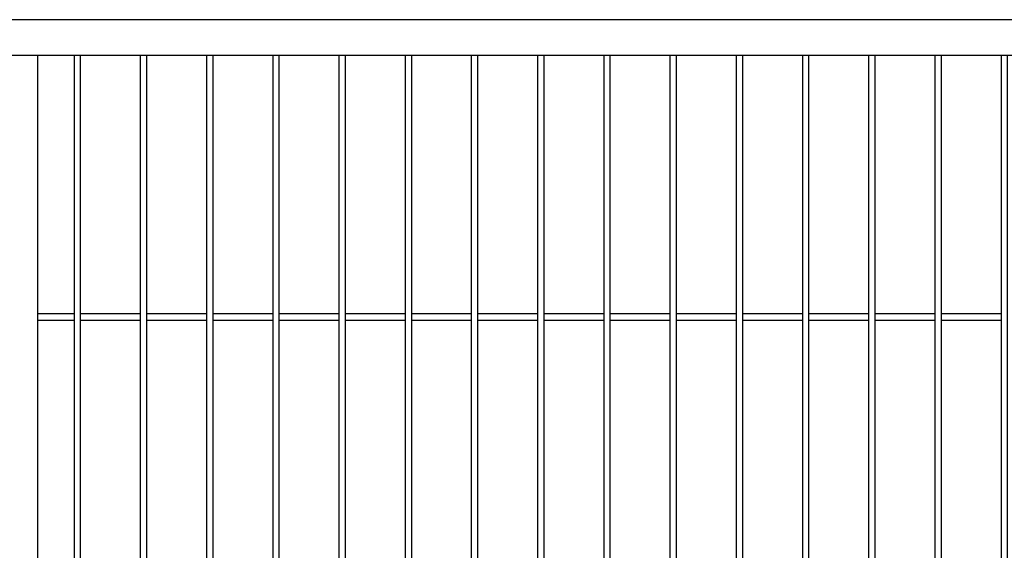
# Model space of a CAD drawing. Header units: inches. Extents: x 43593 to 117387, y -66787 to -26237.
# Tile 132 of 256: x 50263 to 50337, y -33566 to -33526. Entities that reach past the tile are written whole.
import ezdxf

# ---------------------------------------------------------------- set-up
doc = ezdxf.new("R2010")
doc.units = ezdxf.units.IN
doc.header["$MEASUREMENT"] = 0
doc.layers.add('AW OGRODZENIA', color=253, linetype='Continuous')

msp = doc.modelspace()

# ---------------------------------------------------------------- linework, layer by layer
at = {"layer": 'AW OGRODZENIA'}
for p, q in [((50264.318, -33528.957), (50264.318, -33643.557)), ((50264.318, -33548.418), (50267.072, -33548.418)), ((50264.318, -33548.418), (50267.072, -33548.418)), ((50264.318, -33548.418), (50267.072, -33548.418)), ((50264.318, -33548.418), (50267.072, -33548.418)), ((50264.318, -33548.418), (50267.072, -33548.418)), ((50264.318, -33548.418), (50267.072, -33548.418)), ((50264.318, -33548.418), (50267.072, -33548.418)), ((50264.318, -33548.418), (50267.072, -33548.418)), ((50264.318, -33548.418), (50267.072, -33548.418)), ((50264.318, -33548.418), (50267.072, -33548.418)), ((50264.318, -33548.418), (50267.072, -33548.418)), ((50264.318, -33548.418), (50267.072, -33548.418)), ((50264.318, -33548.418), (50267.072, -33548.418)), ((50264.318, -33548.418), (50267.072, -33548.418)), ((50264.318, -33548.418), (50267.072, -33548.418)), ((50264.318, -33548.418), (50267.072, -33548.418)), ((50264.318, -33548.418), (50267.072, -33548.418)), ((50264.318, -33548.418), (50267.072, -33548.418)), ((50264.318, -33548.418), (50267.072, -33548.418)), ((50264.318, -33548.418), (50267.072, -33548.418)), ((50264.318, -33548.418), (50267.072, -33548.418)), ((50264.318, -33548.418), (50267.072, -33548.418)), ((50264.318, -33548.418), (50267.072, -33548.418)), ((50264.318, -33548.418), (50267.072, -33548.418)), ((50264.318, -33548.418), (50267.072, -33548.418)), ((50264.318, -33548.918), (50267.072, -33548.918)), ((50264.318, -33548.918), (50267.072, -33548.918)), ((50264.318, -33548.918), (50267.072, -33548.918)), ((50264.318, -33548.918), (50267.072, -33548.918)), ((50264.318, -33548.918), (50267.072, -33548.918)), ((50264.318, -33548.918), (50267.072, -33548.918)), ((50264.318, -33548.918), (50267.072, -33548.918)), ((50264.318, -33548.918), (50267.072, -33548.918)), ((50264.318, -33548.918), (50267.072, -33548.918)), ((50264.318, -33548.918), (50267.072, -33548.918)), ((50264.318, -33548.918), (50267.072, -33548.918)), ((50264.318, -33548.918), (50267.072, -33548.918)), ((50264.318, -33548.918), (50267.072, -33548.918)), ((50264.318, -33548.918), (50267.072, -33548.918)), ((50264.318, -33548.918), (50267.072, -33548.918)), ((50264.318, -33548.918), (50267.072, -33548.918)), ((50264.318, -33548.918), (50267.072, -33548.918)), ((50264.318, -33548.918), (50267.072, -33548.918)), ((50264.318, -33548.918), (50267.072, -33548.918)), ((50264.318, -33548.918), (50267.072, -33548.918)), ((50264.318, -33548.918), (50267.072, -33548.918)), ((50264.318, -33548.918), (50267.072, -33548.918)), ((50264.318, -33548.918), (50267.072, -33548.918)), ((50264.318, -33548.918), (50267.072, -33548.918)), ((50264.318, -33548.918), (50267.072, -33548.918)), ((50267.568, -33548.418), (50272.072, -33548.418)), ((50267.568, -33548.418), (50272.072, -33548.418)), ((50267.568, -33548.418), (50272.072, -33548.418)), ((50267.568, -33548.418), (50272.072, -33548.418)), ((50267.568, -33548.418), (50272.072, -33548.418)), ((50267.568, -33548.418), (50272.072, -33548.418)), ((50267.568, -33548.418), (50272.072, -33548.418)), ((50267.568, -33548.418), (50272.072, -33548.418)), ((50267.568, -33548.418), (50272.072, -33548.418)), ((50267.568, -33548.418), (50272.072, -33548.418)), ((50267.568, -33548.418), (50272.072, -33548.418)), ((50267.568, -33548.418), (50272.072, -33548.418)), ((50267.568, -33548.418), (50272.072, -33548.418)), ((50267.568, -33548.418), (50272.072, -33548.418)), ((50267.568, -33548.418), (50272.072, -33548.418)), ((50267.568, -33548.418), (50272.072, -33548.418)), ((50267.568, -33548.418), (50272.072, -33548.418)), ((50267.568, -33548.418), (50272.072, -33548.418)), ((50267.568, -33548.418), (50272.072, -33548.418)), ((50267.568, -33548.418), (50272.072, -33548.418)), ((50267.568, -33548.418), (50272.072, -33548.418)), ((50267.568, -33548.418), (50272.072, -33548.418)), ((50267.568, -33548.418), (50272.072, -33548.418)), ((50267.568, -33548.418), (50272.072, -33548.418)), ((50267.568, -33548.418), (50272.072, -33548.418)), ((50267.568, -33548.918), (50272.072, -33548.918)), ((50267.568, -33548.918), (50272.072, -33548.918)), ((50267.568, -33548.918), (50272.072, -33548.918)), ((50267.568, -33548.918), (50272.072, -33548.918)), ((50267.568, -33548.918), (50272.072, -33548.918)), ((50267.568, -33548.918), (50272.072, -33548.918)), ((50267.568, -33548.918), (50272.072, -33548.918)), ((50267.568, -33548.918), (50272.072, -33548.918)), ((50267.568, -33548.918), (50272.072, -33548.918)), ((50267.568, -33548.918), (50272.072, -33548.918)), ((50267.568, -33548.918), (50272.072, -33548.918)), ((50267.568, -33548.918), (50272.072, -33548.918)), ((50267.568, -33548.918), (50272.072, -33548.918)), ((50267.568, -33548.918), (50272.072, -33548.918)), ((50267.568, -33548.918), (50272.072, -33548.918)), ((50267.568, -33548.918), (50272.072, -33548.918)), ((50267.568, -33548.918), (50272.072, -33548.918)), ((50267.568, -33548.918), (50272.072, -33548.918)), ((50267.568, -33548.918), (50272.072, -33548.918)), ((50267.568, -33548.918), (50272.072, -33548.918)), ((50267.568, -33548.918), (50272.072, -33548.918)), ((50267.568, -33548.918), (50272.072, -33548.918)), ((50267.568, -33548.918), (50272.072, -33548.918)), ((50267.568, -33548.918), (50272.072, -33548.918)), ((50267.568, -33548.918), (50272.072, -33548.918)), ((50272.568, -33548.418), (50277.072, -33548.418)), ((50272.568, -33548.418), (50277.072, -33548.418)), ((50272.568, -33548.418), (50277.072, -33548.418)), ((50272.568, -33548.418), (50277.072, -33548.418)), ((50272.568, -33548.418), (50277.072, -33548.418)), ((50272.568, -33548.418), (50277.072, -33548.418)), ((50272.568, -33548.418), (50277.072, -33548.418)), ((50272.568, -33548.418), (50277.072, -33548.418)), ((50272.568, -33548.418), (50277.072, -33548.418)), ((50272.568, -33548.418), (50277.072, -33548.418)), ((50272.568, -33548.418), (50277.072, -33548.418)), ((50272.568, -33548.418), (50277.072, -33548.418)), ((50272.568, -33548.418), (50277.072, -33548.418)), ((50272.568, -33548.418), (50277.072, -33548.418)), ((50272.568, -33548.418), (50277.072, -33548.418)), ((50272.568, -33548.418), (50277.072, -33548.418)), ((50272.568, -33548.418), (50277.072, -33548.418)), ((50272.568, -33548.418), (50277.072, -33548.418)), ((50272.568, -33548.418), (50277.072, -33548.418)), ((50272.568, -33548.418), (50277.072, -33548.418)), ((50272.568, -33548.418), (50277.072, -33548.418)), ((50272.568, -33548.418), (50277.072, -33548.418)), ((50272.568, -33548.418), (50277.072, -33548.418)), ((50272.568, -33548.418), (50277.072, -33548.418)), ((50272.568, -33548.418), (50277.072, -33548.418)), ((50272.568, -33548.918), (50277.072, -33548.918)), ((50272.568, -33548.918), (50277.072, -33548.918)), ((50272.568, -33548.918), (50277.072, -33548.918)), ((50272.568, -33548.918), (50277.072, -33548.918)), ((50272.568, -33548.918), (50277.072, -33548.918)), ((50272.568, -33548.918), (50277.072, -33548.918)), ((50272.568, -33548.918), (50277.072, -33548.918)), ((50272.568, -33548.918), (50277.072, -33548.918)), ((50272.568, -33548.918), (50277.072, -33548.918)), ((50272.568, -33548.918), (50277.072, -33548.918)), ((50272.568, -33548.918), (50277.072, -33548.918)), ((50272.568, -33548.918), (50277.072, -33548.918)), ((50272.568, -33548.918), (50277.072, -33548.918)), ((50272.568, -33548.918), (50277.072, -33548.918)), ((50272.568, -33548.918), (50277.072, -33548.918)), ((50272.568, -33548.918), (50277.072, -33548.918)), ((50272.568, -33548.918), (50277.072, -33548.918)), ((50272.568, -33548.918), (50277.072, -33548.918)), ((50272.568, -33548.918), (50277.072, -33548.918)), ((50272.568, -33548.918), (50277.072, -33548.918)), ((50272.568, -33548.918), (50277.072, -33548.918)), ((50272.568, -33548.918), (50277.072, -33548.918)), ((50272.568, -33548.918), (50277.072, -33548.918)), ((50272.568, -33548.918), (50277.072, -33548.918)), ((50272.568, -33548.918), (50277.072, -33548.918)), ((50277.568, -33548.418), (50282.072, -33548.418)), ((50277.568, -33548.418), (50282.072, -33548.418)), ((50277.568, -33548.418), (50282.072, -33548.418)), ((50277.568, -33548.418), (50282.072, -33548.418)), ((50277.568, -33548.418), (50282.072, -33548.418)), ((50277.568, -33548.418), (50282.072, -33548.418)), ((50277.568, -33548.418), (50282.072, -33548.418)), ((50277.568, -33548.418), (50282.072, -33548.418)), ((50277.568, -33548.418), (50282.072, -33548.418)), ((50277.568, -33548.418), (50282.072, -33548.418)), ((50277.568, -33548.418), (50282.072, -33548.418)), ((50277.568, -33548.418), (50282.072, -33548.418)), ((50277.568, -33548.418), (50282.072, -33548.418)), ((50277.568, -33548.418), (50282.072, -33548.418)), ((50277.568, -33548.418), (50282.072, -33548.418)), ((50277.568, -33548.418), (50282.072, -33548.418)), ((50277.568, -33548.418), (50282.072, -33548.418)), ((50277.568, -33548.418), (50282.072, -33548.418)), ((50277.568, -33548.418), (50282.072, -33548.418)), ((50277.568, -33548.418), (50282.072, -33548.418)), ((50277.568, -33548.418), (50282.072, -33548.418)), ((50277.568, -33548.418), (50282.072, -33548.418)), ((50277.568, -33548.418), (50282.072, -33548.418)), ((50277.568, -33548.418), (50282.072, -33548.418)), ((50277.568, -33548.418), (50282.072, -33548.418)), ((50277.568, -33548.918), (50282.072, -33548.918)), ((50277.568, -33548.918), (50282.072, -33548.918)), ((50277.568, -33548.918), (50282.072, -33548.918)), ((50277.568, -33548.918), (50282.072, -33548.918)), ((50277.568, -33548.918), (50282.072, -33548.918)), ((50277.568, -33548.918), (50282.072, -33548.918)), ((50277.568, -33548.918), (50282.072, -33548.918)), ((50277.568, -33548.918), (50282.072, -33548.918)), ((50277.568, -33548.918), (50282.072, -33548.918)), ((50277.568, -33548.918), (50282.072, -33548.918)), ((50277.568, -33548.918), (50282.072, -33548.918)), ((50277.568, -33548.918), (50282.072, -33548.918)), ((50277.568, -33548.918), (50282.072, -33548.918)), ((50277.568, -33548.918), (50282.072, -33548.918)), ((50277.568, -33548.918), (50282.072, -33548.918)), ((50277.568, -33548.918), (50282.072, -33548.918)), ((50277.568, -33548.918), (50282.072, -33548.918)), ((50277.568, -33548.918), (50282.072, -33548.918)), ((50277.568, -33548.918), (50282.072, -33548.918)), ((50277.568, -33548.918), (50282.072, -33548.918)), ((50277.568, -33548.918), (50282.072, -33548.918)), ((50277.568, -33548.918), (50282.072, -33548.918)), ((50277.568, -33548.918), (50282.072, -33548.918)), ((50277.568, -33548.918), (50282.072, -33548.918)), ((50277.568, -33548.918), (50282.072, -33548.918)), ((50282.568, -33548.418), (50287.072, -33548.418)), ((50282.568, -33548.418), (50287.072, -33548.418)), ((50282.568, -33548.418), (50287.072, -33548.418)), ((50282.568, -33548.418), (50287.072, -33548.418)), ((50282.568, -33548.418), (50287.072, -33548.418)), ((50282.568, -33548.418), (50287.072, -33548.418)), ((50282.568, -33548.418), (50287.072, -33548.418)), ((50282.568, -33548.418), (50287.072, -33548.418)), ((50282.568, -33548.418), (50287.072, -33548.418)), ((50282.568, -33548.418), (50287.072, -33548.418)), ((50282.568, -33548.418), (50287.072, -33548.418)), ((50282.568, -33548.418), (50287.072, -33548.418)), ((50282.568, -33548.418), (50287.072, -33548.418)), ((50282.568, -33548.418), (50287.072, -33548.418)), ((50282.568, -33548.418), (50287.072, -33548.418)), ((50282.568, -33548.418), (50287.072, -33548.418)), ((50282.568, -33548.418), (50287.072, -33548.418)), ((50282.568, -33548.418), (50287.072, -33548.418)), ((50282.568, -33548.418), (50287.072, -33548.418)), ((50282.568, -33548.418), (50287.072, -33548.418)), ((50282.568, -33548.418), (50287.072, -33548.418)), ((50282.568, -33548.418), (50287.072, -33548.418)), ((50282.568, -33548.418), (50287.072, -33548.418)), ((50282.568, -33548.418), (50287.072, -33548.418)), ((50282.568, -33548.418), (50287.072, -33548.418)), ((50282.568, -33548.918), (50287.072, -33548.918)), ((50282.568, -33548.918), (50287.072, -33548.918)), ((50282.568, -33548.918), (50287.072, -33548.918)), ((50282.568, -33548.918), (50287.072, -33548.918)), ((50282.568, -33548.918), (50287.072, -33548.918)), ((50282.568, -33548.918), (50287.072, -33548.918)), ((50282.568, -33548.918), (50287.072, -33548.918)), ((50282.568, -33548.918), (50287.072, -33548.918)), ((50282.568, -33548.918), (50287.072, -33548.918)), ((50282.568, -33548.918), (50287.072, -33548.918)), ((50282.568, -33548.918), (50287.072, -33548.918)), ((50282.568, -33548.918), (50287.072, -33548.918)), ((50282.568, -33548.918), (50287.072, -33548.918)), ((50282.568, -33548.918), (50287.072, -33548.918)), ((50282.568, -33548.918), (50287.072, -33548.918)), ((50282.568, -33548.918), (50287.072, -33548.918)), ((50282.568, -33548.918), (50287.072, -33548.918)), ((50282.568, -33548.918), (50287.072, -33548.918)), ((50282.568, -33548.918), (50287.072, -33548.918)), ((50282.568, -33548.918), (50287.072, -33548.918)), ((50282.568, -33548.918), (50287.072, -33548.918)), ((50282.568, -33548.918), (50287.072, -33548.918)), ((50282.568, -33548.918), (50287.072, -33548.918)), ((50282.568, -33548.918), (50287.072, -33548.918)), ((50282.568, -33548.918), (50287.072, -33548.918)), ((50287.568, -33548.418), (50292.072, -33548.418)), ((50287.568, -33548.418), (50292.072, -33548.418)), ((50287.568, -33548.418), (50292.072, -33548.418)), ((50287.568, -33548.418), (50292.072, -33548.418)), ((50287.568, -33548.418), (50292.072, -33548.418)), ((50287.568, -33548.418), (50292.072, -33548.418)), ((50287.568, -33548.418), (50292.072, -33548.418)), ((50287.568, -33548.418), (50292.072, -33548.418)), ((50287.568, -33548.418), (50292.072, -33548.418)), ((50287.568, -33548.418), (50292.072, -33548.418)), ((50287.568, -33548.418), (50292.072, -33548.418)), ((50287.568, -33548.418), (50292.072, -33548.418)), ((50287.568, -33548.418), (50292.072, -33548.418)), ((50287.568, -33548.418), (50292.072, -33548.418)), ((50287.568, -33548.418), (50292.072, -33548.418)), ((50287.568, -33548.418), (50292.072, -33548.418)), ((50287.568, -33548.418), (50292.072, -33548.418)), ((50287.568, -33548.418), (50292.072, -33548.418)), ((50287.568, -33548.418), (50292.072, -33548.418)), ((50287.568, -33548.418), (50292.072, -33548.418)), ((50287.568, -33548.418), (50292.072, -33548.418)), ((50287.568, -33548.418), (50292.072, -33548.418)), ((50287.568, -33548.418), (50292.072, -33548.418)), ((50287.568, -33548.418), (50292.072, -33548.418)), ((50287.568, -33548.418), (50292.072, -33548.418)), ((50287.568, -33548.918), (50292.072, -33548.918)), ((50287.568, -33548.918), (50292.072, -33548.918)), ((50287.568, -33548.918), (50292.072, -33548.918)), ((50287.568, -33548.918), (50292.072, -33548.918)), ((50287.568, -33548.918), (50292.072, -33548.918)), ((50287.568, -33548.918), (50292.072, -33548.918)), ((50287.568, -33548.918), (50292.072, -33548.918)), ((50287.568, -33548.918), (50292.072, -33548.918)), ((50287.568, -33548.918), (50292.072, -33548.918)), ((50287.568, -33548.918), (50292.072, -33548.918)), ((50287.568, -33548.918), (50292.072, -33548.918)), ((50287.568, -33548.918), (50292.072, -33548.918)), ((50287.568, -33548.918), (50292.072, -33548.918)), ((50287.568, -33548.918), (50292.072, -33548.918)), ((50287.568, -33548.918), (50292.072, -33548.918)), ((50287.568, -33548.918), (50292.072, -33548.918)), ((50287.568, -33548.918), (50292.072, -33548.918)), ((50287.568, -33548.918), (50292.072, -33548.918)), ((50287.568, -33548.918), (50292.072, -33548.918)), ((50287.568, -33548.918), (50292.072, -33548.918)), ((50287.568, -33548.918), (50292.072, -33548.918)), ((50287.568, -33548.918), (50292.072, -33548.918)), ((50287.568, -33548.918), (50292.072, -33548.918)), ((50287.568, -33548.918), (50292.072, -33548.918)), ((50287.568, -33548.918), (50292.072, -33548.918)), ((50292.568, -33548.418), (50297.072, -33548.418)), ((50292.568, -33548.418), (50297.072, -33548.418)), ((50292.568, -33548.418), (50297.072, -33548.418)), ((50292.568, -33548.418), (50297.072, -33548.418)), ((50292.568, -33548.418), (50297.072, -33548.418)), ((50292.568, -33548.418), (50297.072, -33548.418)), ((50292.568, -33548.418), (50297.072, -33548.418)), ((50292.568, -33548.418), (50297.072, -33548.418)), ((50292.568, -33548.418), (50297.072, -33548.418)), ((50292.568, -33548.418), (50297.072, -33548.418)), ((50292.568, -33548.418), (50297.072, -33548.418)), ((50292.568, -33548.418), (50297.072, -33548.418)), ((50292.568, -33548.418), (50297.072, -33548.418)), ((50292.568, -33548.418), (50297.072, -33548.418)), ((50292.568, -33548.418), (50297.072, -33548.418)), ((50292.568, -33548.418), (50297.072, -33548.418)), ((50292.568, -33548.418), (50297.072, -33548.418)), ((50292.568, -33548.418), (50297.072, -33548.418)), ((50292.568, -33548.418), (50297.072, -33548.418)), ((50292.568, -33548.418), (50297.072, -33548.418)), ((50292.568, -33548.418), (50297.072, -33548.418)), ((50292.568, -33548.418), (50297.072, -33548.418)), ((50292.568, -33548.418), (50297.072, -33548.418)), ((50292.568, -33548.418), (50297.072, -33548.418)), ((50292.568, -33548.418), (50297.072, -33548.418)), ((50292.568, -33548.918), (50297.072, -33548.918)), ((50292.568, -33548.918), (50297.072, -33548.918)), ((50292.568, -33548.918), (50297.072, -33548.918)), ((50292.568, -33548.918), (50297.072, -33548.918)), ((50292.568, -33548.918), (50297.072, -33548.918)), ((50292.568, -33548.918), (50297.072, -33548.918)), ((50292.568, -33548.918), (50297.072, -33548.918)), ((50292.568, -33548.918), (50297.072, -33548.918)), ((50292.568, -33548.918), (50297.072, -33548.918)), ((50292.568, -33548.918), (50297.072, -33548.918)), ((50292.568, -33548.918), (50297.072, -33548.918)), ((50292.568, -33548.918), (50297.072, -33548.918)), ((50292.568, -33548.918), (50297.072, -33548.918)), ((50292.568, -33548.918), (50297.072, -33548.918)), ((50292.568, -33548.918), (50297.072, -33548.918)), ((50292.568, -33548.918), (50297.072, -33548.918)), ((50292.568, -33548.918), (50297.072, -33548.918)), ((50292.568, -33548.918), (50297.072, -33548.918)), ((50292.568, -33548.918), (50297.072, -33548.918)), ((50292.568, -33548.918), (50297.072, -33548.918)), ((50292.568, -33548.918), (50297.072, -33548.918)), ((50292.568, -33548.918), (50297.072, -33548.918)), ((50292.568, -33548.918), (50297.072, -33548.918)), ((50292.568, -33548.918), (50297.072, -33548.918)), ((50292.568, -33548.918), (50297.072, -33548.918)), ((50297.568, -33548.418), (50302.072, -33548.418)), ((50297.568, -33548.418), (50302.072, -33548.418)), ((50297.568, -33548.418), (50302.072, -33548.418)), ((50297.568, -33548.418), (50302.072, -33548.418)), ((50297.568, -33548.418), (50302.072, -33548.418)), ((50297.568, -33548.418), (50302.072, -33548.418)), ((50297.568, -33548.418), (50302.072, -33548.418)), ((50297.568, -33548.418), (50302.072, -33548.418)), ((50297.568, -33548.418), (50302.072, -33548.418)), ((50297.568, -33548.418), (50302.072, -33548.418)), ((50297.568, -33548.418), (50302.072, -33548.418)), ((50297.568, -33548.418), (50302.072, -33548.418)), ((50297.568, -33548.418), (50302.072, -33548.418)), ((50297.568, -33548.418), (50302.072, -33548.418)), ((50297.568, -33548.418), (50302.072, -33548.418)), ((50297.568, -33548.418), (50302.072, -33548.418)), ((50297.568, -33548.418), (50302.072, -33548.418)), ((50297.568, -33548.418), (50302.072, -33548.418)), ((50297.568, -33548.418), (50302.072, -33548.418)), ((50297.568, -33548.418), (50302.072, -33548.418)), ((50297.568, -33548.418), (50302.072, -33548.418)), ((50297.568, -33548.418), (50302.072, -33548.418)), ((50297.568, -33548.418), (50302.072, -33548.418)), ((50297.568, -33548.418), (50302.072, -33548.418)), ((50297.568, -33548.418), (50302.072, -33548.418)), ((50297.568, -33548.918), (50302.072, -33548.918)), ((50297.568, -33548.918), (50302.072, -33548.918)), ((50297.568, -33548.918), (50302.072, -33548.918)), ((50297.568, -33548.918), (50302.072, -33548.918)), ((50297.568, -33548.918), (50302.072, -33548.918)), ((50297.568, -33548.918), (50302.072, -33548.918)), ((50297.568, -33548.918), (50302.072, -33548.918)), ((50297.568, -33548.918), (50302.072, -33548.918)), ((50297.568, -33548.918), (50302.072, -33548.918)), ((50297.568, -33548.918), (50302.072, -33548.918)), ((50297.568, -33548.918), (50302.072, -33548.918)), ((50297.568, -33548.918), (50302.072, -33548.918)), ((50297.568, -33548.918), (50302.072, -33548.918)), ((50297.568, -33548.918), (50302.072, -33548.918)), ((50297.568, -33548.918), (50302.072, -33548.918)), ((50297.568, -33548.918), (50302.072, -33548.918)), ((50297.568, -33548.918), (50302.072, -33548.918)), ((50297.568, -33548.918), (50302.072, -33548.918)), ((50297.568, -33548.918), (50302.072, -33548.918)), ((50297.568, -33548.918), (50302.072, -33548.918)), ((50297.568, -33548.918), (50302.072, -33548.918)), ((50297.568, -33548.918), (50302.072, -33548.918)), ((50297.568, -33548.918), (50302.072, -33548.918)), ((50297.568, -33548.918), (50302.072, -33548.918)), ((50297.568, -33548.918), (50302.072, -33548.918)), ((50302.568, -33548.418), (50307.072, -33548.418)), ((50302.568, -33548.418), (50307.072, -33548.418)), ((50302.568, -33548.418), (50307.072, -33548.418)), ((50302.568, -33548.418), (50307.072, -33548.418)), ((50302.568, -33548.418), (50307.072, -33548.418)), ((50302.568, -33548.418), (50307.072, -33548.418)), ((50302.568, -33548.418), (50307.072, -33548.418)), ((50302.568, -33548.418), (50307.072, -33548.418)), ((50302.568, -33548.418), (50307.072, -33548.418)), ((50302.568, -33548.418), (50307.072, -33548.418)), ((50302.568, -33548.418), (50307.072, -33548.418)), ((50302.568, -33548.418), (50307.072, -33548.418)), ((50302.568, -33548.418), (50307.072, -33548.418)), ((50302.568, -33548.418), (50307.072, -33548.418)), ((50302.568, -33548.418), (50307.072, -33548.418)), ((50302.568, -33548.418), (50307.072, -33548.418)), ((50302.568, -33548.418), (50307.072, -33548.418)), ((50302.568, -33548.418), (50307.072, -33548.418)), ((50302.568, -33548.418), (50307.072, -33548.418)), ((50302.568, -33548.418), (50307.072, -33548.418)), ((50302.568, -33548.418), (50307.072, -33548.418)), ((50302.568, -33548.418), (50307.072, -33548.418)), ((50302.568, -33548.418), (50307.072, -33548.418)), ((50302.568, -33548.418), (50307.072, -33548.418)), ((50302.568, -33548.418), (50307.072, -33548.418)), ((50302.568, -33548.918), (50307.072, -33548.918)), ((50302.568, -33548.918), (50307.072, -33548.918)), ((50302.568, -33548.918), (50307.072, -33548.918)), ((50302.568, -33548.918), (50307.072, -33548.918)), ((50302.568, -33548.918), (50307.072, -33548.918)), ((50302.568, -33548.918), (50307.072, -33548.918)), ((50302.568, -33548.918), (50307.072, -33548.918)), ((50302.568, -33548.918), (50307.072, -33548.918)), ((50302.568, -33548.918), (50307.072, -33548.918)), ((50302.568, -33548.918), (50307.072, -33548.918)), ((50302.568, -33548.918), (50307.072, -33548.918)), ((50302.568, -33548.918), (50307.072, -33548.918)), ((50302.568, -33548.918), (50307.072, -33548.918)), ((50302.568, -33548.918), (50307.072, -33548.918)), ((50302.568, -33548.918), (50307.072, -33548.918)), ((50302.568, -33548.918), (50307.072, -33548.918)), ((50302.568, -33548.918), (50307.072, -33548.918)), ((50302.568, -33548.918), (50307.072, -33548.918)), ((50302.568, -33548.918), (50307.072, -33548.918)), ((50302.568, -33548.918), (50307.072, -33548.918)), ((50302.568, -33548.918), (50307.072, -33548.918)), ((50302.568, -33548.918), (50307.072, -33548.918)), ((50302.568, -33548.918), (50307.072, -33548.918)), ((50302.568, -33548.918), (50307.072, -33548.918)), ((50302.568, -33548.918), (50307.072, -33548.918)), ((50307.568, -33548.418), (50312.072, -33548.418)), ((50307.568, -33548.418), (50312.072, -33548.418)), ((50307.568, -33548.418), (50312.072, -33548.418)), ((50307.568, -33548.418), (50312.072, -33548.418)), ((50307.568, -33548.418), (50312.072, -33548.418)), ((50307.568, -33548.418), (50312.072, -33548.418)), ((50307.568, -33548.418), (50312.072, -33548.418)), ((50307.568, -33548.418), (50312.072, -33548.418)), ((50307.568, -33548.418), (50312.072, -33548.418)), ((50307.568, -33548.418), (50312.072, -33548.418)), ((50307.568, -33548.418), (50312.072, -33548.418)), ((50307.568, -33548.418), (50312.072, -33548.418)), ((50307.568, -33548.418), (50312.072, -33548.418)), ((50307.568, -33548.418), (50312.072, -33548.418)), ((50307.568, -33548.418), (50312.072, -33548.418)), ((50307.568, -33548.418), (50312.072, -33548.418)), ((50307.568, -33548.418), (50312.072, -33548.418)), ((50307.568, -33548.418), (50312.072, -33548.418)), ((50307.568, -33548.418), (50312.072, -33548.418)), ((50307.568, -33548.418), (50312.072, -33548.418)), ((50307.568, -33548.418), (50312.072, -33548.418)), ((50307.568, -33548.418), (50312.072, -33548.418)), ((50307.568, -33548.418), (50312.072, -33548.418)), ((50307.568, -33548.418), (50312.072, -33548.418)), ((50307.568, -33548.418), (50312.072, -33548.418)), ((50307.568, -33548.918), (50312.072, -33548.918)), ((50307.568, -33548.918), (50312.072, -33548.918)), ((50307.568, -33548.918), (50312.072, -33548.918)), ((50307.568, -33548.918), (50312.072, -33548.918)), ((50307.568, -33548.918), (50312.072, -33548.918)), ((50307.568, -33548.918), (50312.072, -33548.918)), ((50307.568, -33548.918), (50312.072, -33548.918)), ((50307.568, -33548.918), (50312.072, -33548.918)), ((50307.568, -33548.918), (50312.072, -33548.918)), ((50307.568, -33548.918), (50312.072, -33548.918)), ((50307.568, -33548.918), (50312.072, -33548.918)), ((50307.568, -33548.918), (50312.072, -33548.918)), ((50307.568, -33548.918), (50312.072, -33548.918)), ((50307.568, -33548.918), (50312.072, -33548.918)), ((50307.568, -33548.918), (50312.072, -33548.918)), ((50307.568, -33548.918), (50312.072, -33548.918)), ((50307.568, -33548.918), (50312.072, -33548.918)), ((50307.568, -33548.918), (50312.072, -33548.918)), ((50307.568, -33548.918), (50312.072, -33548.918)), ((50307.568, -33548.918), (50312.072, -33548.918)), ((50307.568, -33548.918), (50312.072, -33548.918)), ((50307.568, -33548.918), (50312.072, -33548.918)), ((50307.568, -33548.918), (50312.072, -33548.918)), ((50307.568, -33548.918), (50312.072, -33548.918)), ((50307.568, -33548.918), (50312.072, -33548.918)), ((50312.568, -33548.418), (50317.072, -33548.418)), ((50312.568, -33548.418), (50317.072, -33548.418)), ((50312.568, -33548.418), (50317.072, -33548.418)), ((50312.568, -33548.418), (50317.072, -33548.418)), ((50312.568, -33548.418), (50317.072, -33548.418)), ((50312.568, -33548.418), (50317.072, -33548.418)), ((50312.568, -33548.418), (50317.072, -33548.418)), ((50312.568, -33548.418), (50317.072, -33548.418)), ((50312.568, -33548.418), (50317.072, -33548.418)), ((50312.568, -33548.418), (50317.072, -33548.418)), ((50312.568, -33548.418), (50317.072, -33548.418)), ((50312.568, -33548.418), (50317.072, -33548.418)), ((50312.568, -33548.418), (50317.072, -33548.418)), ((50312.568, -33548.418), (50317.072, -33548.418)), ((50312.568, -33548.418), (50317.072, -33548.418)), ((50312.568, -33548.418), (50317.072, -33548.418)), ((50312.568, -33548.418), (50317.072, -33548.418)), ((50312.568, -33548.418), (50317.072, -33548.418)), ((50312.568, -33548.418), (50317.072, -33548.418)), ((50312.568, -33548.418), (50317.072, -33548.418)), ((50312.568, -33548.418), (50317.072, -33548.418)), ((50312.568, -33548.418), (50317.072, -33548.418)), ((50312.568, -33548.418), (50317.072, -33548.418)), ((50312.568, -33548.418), (50317.072, -33548.418)), ((50312.568, -33548.418), (50317.072, -33548.418)), ((50312.568, -33548.918), (50317.072, -33548.918)), ((50312.568, -33548.918), (50317.072, -33548.918)), ((50312.568, -33548.918), (50317.072, -33548.918)), ((50312.568, -33548.918), (50317.072, -33548.918)), ((50312.568, -33548.918), (50317.072, -33548.918)), ((50312.568, -33548.918), (50317.072, -33548.918)), ((50312.568, -33548.918), (50317.072, -33548.918)), ((50312.568, -33548.918), (50317.072, -33548.918)), ((50312.568, -33548.918), (50317.072, -33548.918)), ((50312.568, -33548.918), (50317.072, -33548.918)), ((50312.568, -33548.918), (50317.072, -33548.918)), ((50312.568, -33548.918), (50317.072, -33548.918)), ((50312.568, -33548.918), (50317.072, -33548.918)), ((50312.568, -33548.918), (50317.072, -33548.918)), ((50312.568, -33548.918), (50317.072, -33548.918)), ((50312.568, -33548.918), (50317.072, -33548.918)), ((50312.568, -33548.918), (50317.072, -33548.918)), ((50312.568, -33548.918), (50317.072, -33548.918)), ((50312.568, -33548.918), (50317.072, -33548.918)), ((50312.568, -33548.918), (50317.072, -33548.918)), ((50312.568, -33548.918), (50317.072, -33548.918)), ((50312.568, -33548.918), (50317.072, -33548.918)), ((50312.568, -33548.918), (50317.072, -33548.918)), ((50312.568, -33548.918), (50317.072, -33548.918)), ((50312.568, -33548.918), (50317.072, -33548.918)), ((50317.568, -33548.418), (50322.072, -33548.418)), ((50317.568, -33548.418), (50322.072, -33548.418)), ((50317.568, -33548.418), (50322.072, -33548.418)), ((50317.568, -33548.418), (50322.072, -33548.418)), ((50317.568, -33548.418), (50322.072, -33548.418)), ((50317.568, -33548.418), (50322.072, -33548.418)), ((50317.568, -33548.418), (50322.072, -33548.418)), ((50317.568, -33548.418), (50322.072, -33548.418)), ((50317.568, -33548.418), (50322.072, -33548.418)), ((50317.568, -33548.418), (50322.072, -33548.418)), ((50317.568, -33548.418), (50322.072, -33548.418)), ((50317.568, -33548.418), (50322.072, -33548.418)), ((50317.568, -33548.418), (50322.072, -33548.418)), ((50317.568, -33548.418), (50322.072, -33548.418)), ((50317.568, -33548.418), (50322.072, -33548.418)), ((50317.568, -33548.418), (50322.072, -33548.418)), ((50317.568, -33548.418), (50322.072, -33548.418)), ((50317.568, -33548.418), (50322.072, -33548.418)), ((50317.568, -33548.418), (50322.072, -33548.418)), ((50317.568, -33548.418), (50322.072, -33548.418)), ((50317.568, -33548.418), (50322.072, -33548.418)), ((50317.568, -33548.418), (50322.072, -33548.418)), ((50317.568, -33548.418), (50322.072, -33548.418)), ((50317.568, -33548.418), (50322.072, -33548.418)), ((50317.568, -33548.418), (50322.072, -33548.418)), ((50317.568, -33548.918), (50322.072, -33548.918)), ((50317.568, -33548.918), (50322.072, -33548.918)), ((50317.568, -33548.918), (50322.072, -33548.918)), ((50317.568, -33548.918), (50322.072, -33548.918)), ((50317.568, -33548.918), (50322.072, -33548.918)), ((50317.568, -33548.918), (50322.072, -33548.918)), ((50317.568, -33548.918), (50322.072, -33548.918)), ((50317.568, -33548.918), (50322.072, -33548.918)), ((50317.568, -33548.918), (50322.072, -33548.918)), ((50317.568, -33548.918), (50322.072, -33548.918)), ((50317.568, -33548.918), (50322.072, -33548.918)), ((50317.568, -33548.918), (50322.072, -33548.918)), ((50317.568, -33548.918), (50322.072, -33548.918)), ((50317.568, -33548.918), (50322.072, -33548.918)), ((50317.568, -33548.918), (50322.072, -33548.918)), ((50317.568, -33548.918), (50322.072, -33548.918)), ((50317.568, -33548.918), (50322.072, -33548.918)), ((50317.568, -33548.918), (50322.072, -33548.918)), ((50317.568, -33548.918), (50322.072, -33548.918)), ((50317.568, -33548.918), (50322.072, -33548.918)), ((50317.568, -33548.918), (50322.072, -33548.918)), ((50317.568, -33548.918), (50322.072, -33548.918)), ((50317.568, -33548.918), (50322.072, -33548.918)), ((50317.568, -33548.918), (50322.072, -33548.918)), ((50317.568, -33548.918), (50322.072, -33548.918)), ((50322.568, -33548.418), (50327.072, -33548.418)), ((50322.568, -33548.418), (50327.072, -33548.418)), ((50322.568, -33548.418), (50327.072, -33548.418)), ((50322.568, -33548.418), (50327.072, -33548.418)), ((50322.568, -33548.418), (50327.072, -33548.418)), ((50322.568, -33548.418), (50327.072, -33548.418)), ((50322.568, -33548.418), (50327.072, -33548.418)), ((50322.568, -33548.418), (50327.072, -33548.418)), ((50322.568, -33548.418), (50327.072, -33548.418)), ((50322.568, -33548.418), (50327.072, -33548.418)), ((50322.568, -33548.418), (50327.072, -33548.418)), ((50322.568, -33548.418), (50327.072, -33548.418)), ((50322.568, -33548.418), (50327.072, -33548.418)), ((50322.568, -33548.418), (50327.072, -33548.418)), ((50322.568, -33548.418), (50327.072, -33548.418)), ((50322.568, -33548.418), (50327.072, -33548.418)), ((50322.568, -33548.418), (50327.072, -33548.418)), ((50322.568, -33548.418), (50327.072, -33548.418)), ((50322.568, -33548.418), (50327.072, -33548.418)), ((50322.568, -33548.418), (50327.072, -33548.418)), ((50322.568, -33548.418), (50327.072, -33548.418)), ((50322.568, -33548.418), (50327.072, -33548.418)), ((50322.568, -33548.418), (50327.072, -33548.418)), ((50322.568, -33548.418), (50327.072, -33548.418)), ((50322.568, -33548.418), (50327.072, -33548.418)), ((50322.568, -33548.918), (50327.072, -33548.918)), ((50322.568, -33548.918), (50327.072, -33548.918)), ((50322.568, -33548.918), (50327.072, -33548.918)), ((50322.568, -33548.918), (50327.072, -33548.918)), ((50322.568, -33548.918), (50327.072, -33548.918)), ((50322.568, -33548.918), (50327.072, -33548.918)), ((50322.568, -33548.918), (50327.072, -33548.918)), ((50322.568, -33548.918), (50327.072, -33548.918)), ((50322.568, -33548.918), (50327.072, -33548.918)), ((50322.568, -33548.918), (50327.072, -33548.918)), ((50322.568, -33548.918), (50327.072, -33548.918)), ((50322.568, -33548.918), (50327.072, -33548.918)), ((50322.568, -33548.918), (50327.072, -33548.918)), ((50322.568, -33548.918), (50327.072, -33548.918)), ((50322.568, -33548.918), (50327.072, -33548.918)), ((50322.568, -33548.918), (50327.072, -33548.918)), ((50322.568, -33548.918), (50327.072, -33548.918)), ((50322.568, -33548.918), (50327.072, -33548.918)), ((50322.568, -33548.918), (50327.072, -33548.918)), ((50322.568, -33548.918), (50327.072, -33548.918)), ((50322.568, -33548.918), (50327.072, -33548.918)), ((50322.568, -33548.918), (50327.072, -33548.918)), ((50322.568, -33548.918), (50327.072, -33548.918)), ((50322.568, -33548.918), (50327.072, -33548.918)), ((50322.568, -33548.918), (50327.072, -33548.918)), ((50327.568, -33548.418), (50332.072, -33548.418)), ((50327.568, -33548.418), (50332.072, -33548.418)), ((50327.568, -33548.418), (50332.072, -33548.418)), ((50327.568, -33548.418), (50332.072, -33548.418)), ((50327.568, -33548.418), (50332.072, -33548.418)), ((50327.568, -33548.418), (50332.072, -33548.418)), ((50327.568, -33548.418), (50332.072, -33548.418)), ((50327.568, -33548.418), (50332.072, -33548.418)), ((50327.568, -33548.418), (50332.072, -33548.418)), ((50327.568, -33548.418), (50332.072, -33548.418)), ((50327.568, -33548.418), (50332.072, -33548.418)), ((50327.568, -33548.418), (50332.072, -33548.418)), ((50327.568, -33548.418), (50332.072, -33548.418)), ((50327.568, -33548.418), (50332.072, -33548.418)), ((50327.568, -33548.418), (50332.072, -33548.418)), ((50327.568, -33548.418), (50332.072, -33548.418)), ((50327.568, -33548.418), (50332.072, -33548.418)), ((50327.568, -33548.418), (50332.072, -33548.418)), ((50327.568, -33548.418), (50332.072, -33548.418)), ((50327.568, -33548.418), (50332.072, -33548.418)), ((50327.568, -33548.418), (50332.072, -33548.418)), ((50327.568, -33548.418), (50332.072, -33548.418)), ((50327.568, -33548.418), (50332.072, -33548.418)), ((50327.568, -33548.418), (50332.072, -33548.418)), ((50327.568, -33548.418), (50332.072, -33548.418)), ((50327.568, -33548.918), (50332.072, -33548.918)), ((50327.568, -33548.918), (50332.072, -33548.918)), ((50327.568, -33548.918), (50332.072, -33548.918)), ((50327.568, -33548.918), (50332.072, -33548.918)), ((50327.568, -33548.918), (50332.072, -33548.918)), ((50327.568, -33548.918), (50332.072, -33548.918)), ((50327.568, -33548.918), (50332.072, -33548.918)), ((50327.568, -33548.918), (50332.072, -33548.918)), ((50327.568, -33548.918), (50332.072, -33548.918)), ((50327.568, -33548.918), (50332.072, -33548.918)), ((50327.568, -33548.918), (50332.072, -33548.918)), ((50327.568, -33548.918), (50332.072, -33548.918)), ((50327.568, -33548.918), (50332.072, -33548.918)), ((50327.568, -33548.918), (50332.072, -33548.918)), ((50327.568, -33548.918), (50332.072, -33548.918)), ((50327.568, -33548.918), (50332.072, -33548.918)), ((50327.568, -33548.918), (50332.072, -33548.918)), ((50327.568, -33548.918), (50332.072, -33548.918)), ((50327.568, -33548.918), (50332.072, -33548.918)), ((50327.568, -33548.918), (50332.072, -33548.918)), ((50327.568, -33548.918), (50332.072, -33548.918)), ((50327.568, -33548.918), (50332.072, -33548.918)), ((50327.568, -33548.918), (50332.072, -33548.918)), ((50327.568, -33548.918), (50332.072, -33548.918)), ((50327.568, -33548.918), (50332.072, -33548.918)), ((50332.568, -33548.418), (50337.072, -33548.418)), ((50332.568, -33548.418), (50337.072, -33548.418)), ((50332.568, -33548.418), (50337.072, -33548.418)), ((50332.568, -33548.418), (50337.072, -33548.418)), ((50332.568, -33548.418), (50337.072, -33548.418)), ((50332.568, -33548.418), (50337.072, -33548.418)), ((50332.568, -33548.418), (50337.072, -33548.418)), ((50332.568, -33548.418), (50337.072, -33548.418)), ((50332.568, -33548.418), (50337.072, -33548.418)), ((50332.568, -33548.418), (50337.072, -33548.418)), ((50332.568, -33548.418), (50337.072, -33548.418)), ((50332.568, -33548.418), (50337.072, -33548.418)), ((50332.568, -33548.418), (50337.072, -33548.418)), ((50332.568, -33548.418), (50337.072, -33548.418)), ((50332.568, -33548.418), (50337.072, -33548.418)), ((50332.568, -33548.418), (50337.072, -33548.418)), ((50332.568, -33548.418), (50337.072, -33548.418)), ((50332.568, -33548.418), (50337.072, -33548.418)), ((50332.568, -33548.418), (50337.072, -33548.418)), ((50332.568, -33548.418), (50337.072, -33548.418)), ((50332.568, -33548.418), (50337.072, -33548.418)), ((50332.568, -33548.418), (50337.072, -33548.418)), ((50332.568, -33548.418), (50337.072, -33548.418)), ((50332.568, -33548.418), (50337.072, -33548.418)), ((50332.568, -33548.418), (50337.072, -33548.418)), ((50332.568, -33548.918), (50337.072, -33548.918)), ((50332.568, -33548.918), (50337.072, -33548.918)), ((50332.568, -33548.918), (50337.072, -33548.918)), ((50332.568, -33548.918), (50337.072, -33548.918)), ((50332.568, -33548.918), (50337.072, -33548.918)), ((50332.568, -33548.918), (50337.072, -33548.918)), ((50332.568, -33548.918), (50337.072, -33548.918)), ((50332.568, -33548.918), (50337.072, -33548.918)), ((50332.568, -33548.918), (50337.072, -33548.918)), ((50332.568, -33548.918), (50337.072, -33548.918)), ((50332.568, -33548.918), (50337.072, -33548.918)), ((50332.568, -33548.918), (50337.072, -33548.918)), ((50332.568, -33548.918), (50337.072, -33548.918)), ((50332.568, -33548.918), (50337.072, -33548.918)), ((50332.568, -33548.918), (50337.072, -33548.918)), ((50332.568, -33548.918), (50337.072, -33548.918)), ((50332.568, -33548.918), (50337.072, -33548.918)), ((50332.568, -33548.918), (50337.072, -33548.918)), ((50332.568, -33548.918), (50337.072, -33548.918)), ((50332.568, -33548.918), (50337.072, -33548.918)), ((50332.568, -33548.918), (50337.072, -33548.918)), ((50332.568, -33548.918), (50337.072, -33548.918)), ((50332.568, -33548.918), (50337.072, -33548.918)), ((50332.568, -33548.918), (50337.072, -33548.918)), ((50332.568, -33548.918), (50337.072, -33548.918))]:
    msp.add_line(p, q, dxfattribs=at)
for points in [[(50142.968, -33646.257), (50382.968, -33646.257), (50382.968, -33526.257), (50142.968, -33526.257)], [(50145.668, -33643.557), (50380.268, -33643.557), (50380.268, -33528.957), (50145.668, -33528.957)], [(50267.568, -33528.957), (50267.072, -33528.957), (50267.072, -33643.557), (50267.568, -33643.557)], [(50272.568, -33528.957), (50272.072, -33528.957), (50272.072, -33643.557), (50272.568, -33643.557)], [(50277.568, -33528.957), (50277.072, -33528.957), (50277.072, -33643.557), (50277.568, -33643.557)], [(50282.568, -33528.957), (50282.072, -33528.957), (50282.072, -33643.557), (50282.568, -33643.557)], [(50287.568, -33528.957), (50287.072, -33528.957), (50287.072, -33643.557), (50287.568, -33643.557)], [(50292.568, -33528.957), (50292.072, -33528.957), (50292.072, -33643.557), (50292.568, -33643.557)], [(50297.568, -33528.957), (50297.072, -33528.957), (50297.072, -33643.557), (50297.568, -33643.557)], [(50302.568, -33528.957), (50302.072, -33528.957), (50302.072, -33643.557), (50302.568, -33643.557)], [(50307.568, -33528.957), (50307.072, -33528.957), (50307.072, -33643.557), (50307.568, -33643.557)], [(50312.568, -33528.957), (50312.072, -33528.957), (50312.072, -33643.557), (50312.568, -33643.557)], [(50317.568, -33528.957), (50317.072, -33528.957), (50317.072, -33643.557), (50317.568, -33643.557)], [(50322.568, -33528.957), (50322.072, -33528.957), (50322.072, -33643.557), (50322.568, -33643.557)], [(50327.568, -33528.957), (50327.072, -33528.957), (50327.072, -33643.557), (50327.568, -33643.557)], [(50332.568, -33528.957), (50332.072, -33528.957), (50332.072, -33643.557), (50332.568, -33643.557)], [(50337.568, -33528.957), (50337.072, -33528.957), (50337.072, -33643.557), (50337.568, -33643.557)]]:
    msp.add_lwpolyline(points, close=True, dxfattribs=at)

doc.saveas('drawing.dxf')
